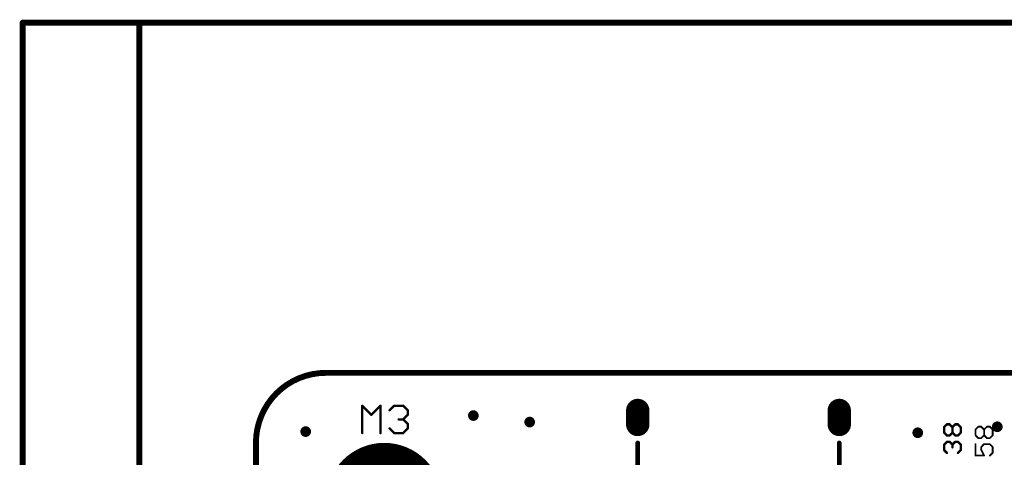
# Model space of a CAD drawing. Extents: x -10 to 150, y -20 to 180.
# Tile 62 of 70: x -10 to 32, y 161 to 180. Entities that reach past the tile are written whole.
import ezdxf

# ---------------------------------------------------------------- set-up
doc = ezdxf.new("R2010")
doc.units = 0
for name, color, linetype in [('1', 12, 'CONTINUOUS'), ('16', 132, 'CONTINUOUS'), ('17', 110, 'CONTINUOUS'), ('18', 110, 'CONTINUOUS'), ('20', 6, 'CONTINUOUS'), ('21', 253, 'CONTINUOUS'), ('25', 253, 'CONTINUOUS')]:
    doc.layers.add(name, color=color, linetype=linetype)

# ---------------------------------------------------------------- blocks, each defined once
blk = doc.blocks.new('ROUNDP')
at = {"const_width": 0.5}
blk.add_lwpolyline([(0, -0.25, 1), (0, 0.25, 1), (0, -0.25)], format="xyb", dxfattribs=at)
blk = doc.blocks.new('RECT160000X256000R100')
at = {"const_width": 0.5}
blk.add_lwpolyline([(0.25, -0.3), (0.25, 0.3, 0.4142), (0, 0.55), (0, 0.55, 0.4142), (-0.25, 0.3), (-0.25, -0.3, 0.4142), (0, -0.55), (0, -0.55, 0.4142)], format="xyb", close=True, dxfattribs=at)
blk.add_solid([(-0.0254, -0.3254), (0.0254, -0.3254), (-0.0254, 0.3254), (0.0254, 0.3254)])
blk = doc.blocks.new('ROUNDV')
at = {"const_width": 0.5}
blk.add_lwpolyline([(0, -0.25, 1), (0, 0.25, 1), (0, -0.25)], format="xyb", dxfattribs=at)

msp = doc.modelspace()

# ---------------------------------------------------------------- linework, layer by layer
at = {"layer": '1', "const_width": 0.254}
for points in [[(-10, 180), (-10, -20)], [(150, 180), (-10, 180)]]:
    msp.add_lwpolyline(points, dxfattribs=at)
at = {"layer": '1', "const_width": 0.127}
for points in [[(-9.9365, 180, 1), (-10.0635, 180)], [(-10, 180.0635, 1), (-10, 179.9365)]]:
    msp.add_lwpolyline(points, format="xyb", dxfattribs=at)
at = {"layer": '16', "const_width": 0.254}
for points in [[(150, 180), (-5, 180)], [(-5, 180), (-5, -20)]]:
    msp.add_lwpolyline(points, dxfattribs=at)
at = {"layer": '16', "const_width": 0.127}
for points in [[(-5, 180.0635, 1), (-5, 179.9365)], [(-4.9365, 180, 1), (-5.0635, 180)]]:
    msp.add_lwpolyline(points, format="xyb", dxfattribs=at)
at = {"layer": '20'}
for points, const_width in [([(3, 165, 0.4142), (0, 162)], 0.254), ([(3, 165.0635, 1), (3, 164.9365)], 0.127), ([(3, 164.9365, 1), (3, 165.0635)], 0.127), ([(0.0635, 162, 1), (-0.0635, 162)], 0.127), ([(-0.0635, 162, 1), (0.0635, 162)], 0.127)]:
    msp.add_lwpolyline(points, format="xyb", dxfattribs=dict(at, const_width=const_width))
at = {"layer": '20', "const_width": 0.254}
for points in [[(3, 165), (101.9644, 165)], [(0, 3), (0, 162)]]:
    msp.add_lwpolyline(points, dxfattribs=at)
at = {"layer": '21', "const_width": 0.2032}
for points in [[(16.3672, 160.1936), (16.3672, 161.9936)], [(25.0072, 160.1936), (25.0072, 161.9936)]]:
    msp.add_lwpolyline(points, dxfattribs=at)
at = {"layer": '21', "const_width": 0.1016}
for points in [[(16.418, 161.9936, 1), (16.3164, 161.9936)], [(25.058, 161.9936, 1), (24.9564, 161.9936)]]:
    msp.add_lwpolyline(points, format="xyb", dxfattribs=at)
at = {"layer": '25'}
for points, const_width in [([(4.5782, 163.6084, 1), (4.5422, 163.5724)], 0.0508), ([(4.5856, 163.5904, 1), (4.5348, 163.5904)], 0.0508), ([(5.3652, 163.5904, 1), (5.3144, 163.5904)], 0.0508), ([(5.3578, 163.5724, 1), (5.3218, 163.6084)], 0.0508), ([(5.7116, 163.4135, 1), (5.7476, 163.3775)], 0.0508), ([(5.9245, 163.6158, 1), (5.9245, 163.565)], 0.0508), ([(5.9425, 163.5724, 1), (5.9065, 163.6084)], 0.0508), ([(6.3323, 163.6084, 1), (6.2963, 163.5724)], 0.0508), ([(6.3143, 163.565, 1), (6.3143, 163.6158)], 0.0508), ([(6.5346, 163.3955, 1), (6.4838, 163.3955)], 0.0508), ([(6.4912, 163.3775, 1), (6.5272, 163.4135)], 0.0508), ([(4.932, 163.2186, 1), (4.968, 163.1826)], 0.0508), ([(4.932, 163.1826, 1), (4.968, 163.2186)], 0.0508), ([(6.1194, 163.0311, 1), (6.1194, 162.9803)], 0.0508), ([(6.3323, 163.0237, 1), (6.2963, 162.9877)], 0.0508), ([(6.2963, 163.0237, 1), (6.3323, 162.9877)], 0.0508), ([(6.3143, 162.9803, 1), (6.3143, 163.0311)], 0.0508), ([(6.4838, 163.2006, 1), (6.5346, 163.2006)], 0.0508), ([(6.5272, 163.1826, 1), (6.4912, 163.2186)], 0.0508), ([(5.7476, 162.6339, 1), (5.7116, 162.5979)], 0.0508), ([(6.5346, 162.8108, 1), (6.4838, 162.8108)], 0.0508), ([(6.4838, 162.6159, 1), (6.5346, 162.6159)], 0.0508), ([(6.4912, 162.7928, 1), (6.5272, 162.8288)], 0.0508), ([(6.5272, 162.5979, 1), (6.4912, 162.6339)], 0.0508), ([(29.5269, 162.6754, 1), (29.4761, 162.6754)], 0.0508), ([(29.4835, 162.6933, 1), (29.5195, 162.6574)], 0.0508), ([(29.6201, 162.8194, 1), (29.6201, 162.7686)], 0.0508), ([(29.6381, 162.776, 1), (29.6022, 162.812)], 0.0508), ([(29.7567, 162.812, 1), (29.7208, 162.776)], 0.0508), ([(29.7388, 162.7686, 1), (29.7388, 162.8194)], 0.0508), ([(29.8828, 162.6754, 1), (29.832, 162.6754)], 0.0508), ([(29.8394, 162.6933, 1), (29.8754, 162.6574)], 0.0508), ([(29.8394, 162.6574, 1), (29.8754, 162.6933)], 0.0508), ([(29.976, 162.8194, 1), (29.976, 162.7686)], 0.0508), ([(29.994, 162.776, 1), (29.9581, 162.812)], 0.0508), ([(30.1126, 162.812, 1), (30.0767, 162.776)], 0.0508), ([(30.0947, 162.7686, 1), (30.0947, 162.8194)], 0.0508), ([(30.2387, 162.6754, 1), (30.1879, 162.6754)], 0.0508), ([(30.1953, 162.6574, 1), (30.2313, 162.6933)], 0.0508), ([(30.8667, 162.5712, 1), (30.8286, 162.5712)], 0.0381), ([(30.8342, 162.5847, 1), (30.8611, 162.5578)], 0.0381), ([(30.9705, 162.7132, 1), (30.9705, 162.6751)], 0.0381), ([(30.984, 162.6806, 1), (30.9571, 162.7076)], 0.0381), ([(31.1069, 162.7076, 1), (31.0799, 162.6806)], 0.0381), ([(31.0934, 162.6751, 1), (31.0934, 162.7132)], 0.0381), ([(31.2353, 162.5712, 1), (31.1972, 162.5712)], 0.0381), ([(31.2028, 162.5847, 1), (31.2298, 162.5578)], 0.0381), ([(31.2028, 162.5578, 1), (31.2298, 162.5847)], 0.0381), ([(31.3392, 162.7132, 1), (31.3392, 162.6751)], 0.0381), ([(31.3526, 162.6806, 1), (31.3257, 162.7076)], 0.0381), ([(31.4755, 162.7076, 1), (31.4486, 162.6806)], 0.0381), ([(31.462, 162.6751, 1), (31.462, 162.7132)], 0.0381), ([(31.604, 162.5712, 1), (31.5659, 162.5712)], 0.0381), ([(31.5714, 162.5578, 1), (31.5984, 162.5847)], 0.0381), ([(4.5348, 162.421, 1), (4.5856, 162.421)], 0.0508), ([(5.3144, 162.421, 1), (5.3652, 162.421)], 0.0508), ([(5.9245, 162.4464, 1), (5.9245, 162.3956)], 0.0508), ([(5.9065, 162.403, 1), (5.9425, 162.439)], 0.0508), ([(6.2963, 162.439, 1), (6.3323, 162.403)], 0.0508), ([(6.3143, 162.3956, 1), (6.3143, 162.4464)], 0.0508), ([(29.5195, 162.4561, 1), (29.4835, 162.4201)], 0.0508), ([(29.4761, 162.4381, 1), (29.5269, 162.4381)], 0.0508), ([(29.6201, 162.3449, 1), (29.6201, 162.2941)], 0.0508), ([(29.6201, 162.071, 1), (29.6201, 162.0202)], 0.0508), ([(29.6022, 162.3015, 1), (29.6381, 162.3374)], 0.0508), ([(29.6381, 162.0276, 1), (29.6022, 162.0636)], 0.0508), ([(29.7567, 162.0636, 1), (29.7208, 162.0276)], 0.0508), ([(29.7208, 162.3374, 1), (29.7567, 162.3015)], 0.0508), ([(29.7388, 162.2941, 1), (29.7388, 162.3449)], 0.0508), ([(29.7388, 162.0202, 1), (29.7388, 162.071)], 0.0508), ([(29.8754, 162.4561, 1), (29.8394, 162.4201)], 0.0508), ([(29.832, 162.4381, 1), (29.8828, 162.4381)], 0.0508), ([(29.8754, 162.4201, 1), (29.8394, 162.4561)], 0.0508), ([(29.976, 162.3449, 1), (29.976, 162.2941)], 0.0508), ([(29.976, 162.071, 1), (29.976, 162.0202)], 0.0508), ([(29.9581, 162.3015, 1), (29.994, 162.3374)], 0.0508), ([(29.994, 162.0276, 1), (29.9581, 162.0636)], 0.0508), ([(30.1126, 162.0636, 1), (30.0767, 162.0276)], 0.0508), ([(30.0767, 162.3374, 1), (30.1126, 162.3015)], 0.0508), ([(30.0947, 162.2941, 1), (30.0947, 162.3449)], 0.0508), ([(30.0947, 162.0202, 1), (30.0947, 162.071)], 0.0508), ([(30.1879, 162.4381, 1), (30.2387, 162.4381)], 0.0508), ([(30.2313, 162.4201, 1), (30.1953, 162.4561)], 0.0508), ([(30.8611, 162.339, 1), (30.8342, 162.312)], 0.0381), ([(30.8286, 162.3255, 1), (30.8667, 162.3255)], 0.0381), ([(30.9705, 162.2217, 1), (30.9705, 162.1836)], 0.0381), ([(30.9571, 162.1892, 1), (30.984, 162.2161)], 0.0381), ([(31.0799, 162.2161, 1), (31.1069, 162.1892)], 0.0381), ([(31.0934, 162.1836, 1), (31.0934, 162.2217)], 0.0381), ([(31.1972, 162.3255, 1), (31.2353, 162.3255)], 0.0381), ([(31.2298, 162.339, 1), (31.2028, 162.312)], 0.0381), ([(31.2298, 162.312, 1), (31.2028, 162.339)], 0.0381), ([(31.3392, 162.2217, 1), (31.3392, 162.1836)], 0.0381), ([(31.3257, 162.1892, 1), (31.3526, 162.2161)], 0.0381), ([(31.4486, 162.2161, 1), (31.4755, 162.1892)], 0.0381), ([(31.462, 162.1836, 1), (31.462, 162.2217)], 0.0381), ([(31.5659, 162.3255, 1), (31.604, 162.3255)], 0.0381), ([(31.5984, 162.312, 1), (31.5714, 162.339)], 0.0381), ([(29.5269, 161.927, 1), (29.4761, 161.927)], 0.0508), ([(29.4835, 161.9449, 1), (29.5195, 161.909)], 0.0508), ([(29.5195, 161.7076, 1), (29.4835, 161.6717)], 0.0508), ([(29.4761, 161.6897, 1), (29.5269, 161.6897)], 0.0508), ([(29.8828, 161.927, 1), (29.832, 161.927)], 0.0508), ([(29.8394, 161.9449, 1), (29.8754, 161.909)], 0.0508), ([(29.832, 161.8083, 1), (29.8828, 161.8083)], 0.0508), ([(29.8394, 161.909, 1), (29.8754, 161.9449)], 0.0508), ([(30.2387, 161.927, 1), (30.1879, 161.927)], 0.0508), ([(30.1879, 161.6897, 1), (30.2387, 161.6897)], 0.0508), ([(30.1953, 161.909, 1), (30.2313, 161.9449)], 0.0508), ([(30.2313, 161.6717, 1), (30.1953, 161.7076)], 0.0508), ([(30.8667, 161.9457, 1), (30.8286, 161.9457)], 0.0381), ([(31.0799, 161.8363, 1), (31.1069, 161.8094)], 0.0381), ([(31.1105, 161.7085, 1), (31.0764, 161.6914)], 0.0381), ([(31.1125, 161.8228, 1), (31.0744, 161.8228)], 0.0381), ([(31.0744, 161.7, 1), (31.1125, 161.7)], 0.0381), ([(31.2163, 161.9648, 1), (31.2163, 161.9267)], 0.0381), ([(31.2298, 161.9322, 1), (31.2028, 161.9592)], 0.0381), ([(31.4755, 161.9592, 1), (31.4486, 161.9322)], 0.0381), ([(31.462, 161.9267, 1), (31.462, 161.9648)], 0.0381), ([(31.604, 161.8228, 1), (31.5659, 161.8228)], 0.0381), ([(31.5714, 161.8094, 1), (31.5984, 161.8363)], 0.0381), ([(29.6022, 161.5531, 1), (29.6381, 161.589)], 0.0508), ([(30.0767, 161.589, 1), (30.1126, 161.5531)], 0.0508), ([(30.8477, 161.4733, 1), (30.8477, 161.4352)], 0.0381), ([(30.8286, 161.4542, 1), (30.8667, 161.4542)], 0.0381), ([(31.1993, 161.4457, 1), (31.2333, 161.4627)], 0.0381), ([(31.2163, 161.4352, 1), (31.2163, 161.4733)], 0.0381), ([(31.4486, 161.4677, 1), (31.4755, 161.4407)], 0.0381), ([(31.5659, 161.5771, 1), (31.604, 161.5771)], 0.0381), ([(31.5984, 161.5636, 1), (31.5714, 161.5906)], 0.0381)]:
    msp.add_lwpolyline(points, format="xyb", dxfattribs=dict(at, const_width=const_width))
for points, const_width in [([(4.5602, 162.421), (4.5602, 163.5904)], 0.1016), ([(4.5602, 163.5904), (4.95, 163.2006)], 0.1016), ([(4.95, 163.2006), (5.3398, 163.5904)], 0.1016), ([(5.3398, 163.5904), (5.3398, 162.421)], 0.1016), ([(5.7296, 163.3955), (5.9245, 163.5904)], 0.1016), ([(5.9245, 163.5904), (6.3143, 163.5904)], 0.1016), ([(6.3143, 163.5904), (6.5092, 163.3955)], 0.1016), ([(6.5092, 163.3955), (6.5092, 163.2006)], 0.1016), ([(6.3143, 163.0057), (6.1194, 163.0057)], 0.1016), ([(6.5092, 163.2006), (6.3143, 163.0057)], 0.1016), ([(6.3143, 163.0057), (6.5092, 162.8108)], 0.1016), ([(5.9245, 162.421), (5.7296, 162.6159)], 0.1016), ([(6.5092, 162.6159), (6.3143, 162.421)], 0.1016), ([(6.5092, 162.8108), (6.5092, 162.6159)], 0.1016), ([(29.5015, 162.6754), (29.6201, 162.794)], 0.1016), ([(29.5015, 162.4381), (29.5015, 162.6754)], 0.1016), ([(29.6201, 162.794), (29.7388, 162.794)], 0.1016), ([(29.7388, 162.794), (29.8574, 162.6754)], 0.1016), ([(29.8574, 162.6754), (29.976, 162.794)], 0.1016), ([(29.8574, 162.4381), (29.8574, 162.6754)], 0.1016), ([(29.976, 162.794), (30.0947, 162.794)], 0.1016), ([(30.0947, 162.794), (30.2133, 162.6754)], 0.1016), ([(30.2133, 162.6754), (30.2133, 162.4381)], 0.1016), ([(30.8477, 162.5712), (30.9705, 162.6941)], 0.0762), ([(30.8477, 162.3255), (30.8477, 162.5712)], 0.0762), ([(30.9705, 162.6941), (31.0934, 162.6941)], 0.0762), ([(31.0934, 162.6941), (31.2163, 162.5712)], 0.0762), ([(31.2163, 162.5712), (31.3392, 162.6941)], 0.0762), ([(31.2163, 162.3255), (31.2163, 162.5712)], 0.0762), ([(31.3392, 162.6941), (31.462, 162.6941)], 0.0762), ([(31.462, 162.6941), (31.5849, 162.5712)], 0.0762), ([(31.5849, 162.5712), (31.5849, 162.3255)], 0.0762), ([(6.3143, 162.421), (5.9245, 162.421)], 0.1016), ([(29.6201, 162.3195), (29.5015, 162.4381)], 0.1016), ([(29.5015, 161.927), (29.6201, 162.0456)], 0.1016), ([(29.7388, 162.3195), (29.6201, 162.3195)], 0.1016), ([(29.6201, 162.0456), (29.7388, 162.0456)], 0.1016), ([(29.8574, 162.4381), (29.7388, 162.3195)], 0.1016), ([(29.7388, 162.0456), (29.8574, 161.927)], 0.1016), ([(29.976, 162.3195), (29.8574, 162.4381)], 0.1016), ([(29.8574, 161.927), (29.976, 162.0456)], 0.1016), ([(30.0947, 162.3195), (29.976, 162.3195)], 0.1016), ([(29.976, 162.0456), (30.0947, 162.0456)], 0.1016), ([(30.2133, 162.4381), (30.0947, 162.3195)], 0.1016), ([(30.0947, 162.0456), (30.2133, 161.927)], 0.1016), ([(30.9705, 162.2026), (30.8477, 162.3255)], 0.0762), ([(31.0934, 162.2026), (30.9705, 162.2026)], 0.0762), ([(31.2163, 162.3255), (31.0934, 162.2026)], 0.0762), ([(31.3392, 162.2026), (31.2163, 162.3255)], 0.0762), ([(31.462, 162.2026), (31.3392, 162.2026)], 0.0762), ([(31.5849, 162.3255), (31.462, 162.2026)], 0.0762), ([(29.5015, 161.6897), (29.5015, 161.927)], 0.1016), ([(29.6201, 161.5711), (29.5015, 161.6897)], 0.1016), ([(29.8574, 161.927), (29.8574, 161.8083)], 0.1016), ([(30.2133, 161.6897), (30.0947, 161.5711)], 0.1016), ([(30.2133, 161.927), (30.2133, 161.6897)], 0.1016), ([(30.8477, 161.9457), (30.8477, 161.4542)], 0.0762), ([(31.0934, 161.8228), (31.2163, 161.9457)], 0.0762), ([(31.0934, 161.7), (31.0934, 161.8228)], 0.0762), ([(31.2163, 161.4542), (31.0934, 161.7)], 0.0762), ([(31.2163, 161.9457), (31.462, 161.9457)], 0.0762), ([(31.462, 161.9457), (31.5849, 161.8228)], 0.0762), ([(31.5849, 161.8228), (31.5849, 161.5771)], 0.0762), ([(30.8477, 161.4542), (31.2163, 161.4542)], 0.0762), ([(31.5849, 161.5771), (31.462, 161.4542)], 0.0762)]:
    msp.add_lwpolyline(points, dxfattribs=dict(at, const_width=const_width))

# ---------------------------------------------------------------- block references
at = {"layer": '1'}
for p in [(16.3672, 163.0886), (25.0072, 163.0886)]:
    msp.add_blockref('RECT160000X256000R100', p, dxfattribs=at)
at = {"layer": '16', "rotation": 180}
for p in [(16.3672, 163.0886), (25.0072, 163.0886)]:
    msp.add_blockref('RECT160000X256000R100', p, dxfattribs=at)
at = {"layer": '17', "xscale": 5, "yscale": 5}
msp.add_blockref('ROUNDP', (5.5, 159.5), dxfattribs=at)
msp.add_blockref('ROUNDP', (5.5, 159.5), dxfattribs=at)
at = {"layer": '18', "xscale": 0.4572, "yscale": 0.4572}
for p in [(9.3218, 163.1696), (9.3218, 163.1696), (11.7348, 162.8902), (11.7348, 162.8902), (2.1336, 162.4838), (2.1336, 162.4838), (28.3718, 162.433), (28.3718, 162.433), (31.7805, 162.6895), (31.7805, 162.6895)]:
    msp.add_blockref('ROUNDV', p, dxfattribs=at)

doc.saveas('drawing.dxf')
